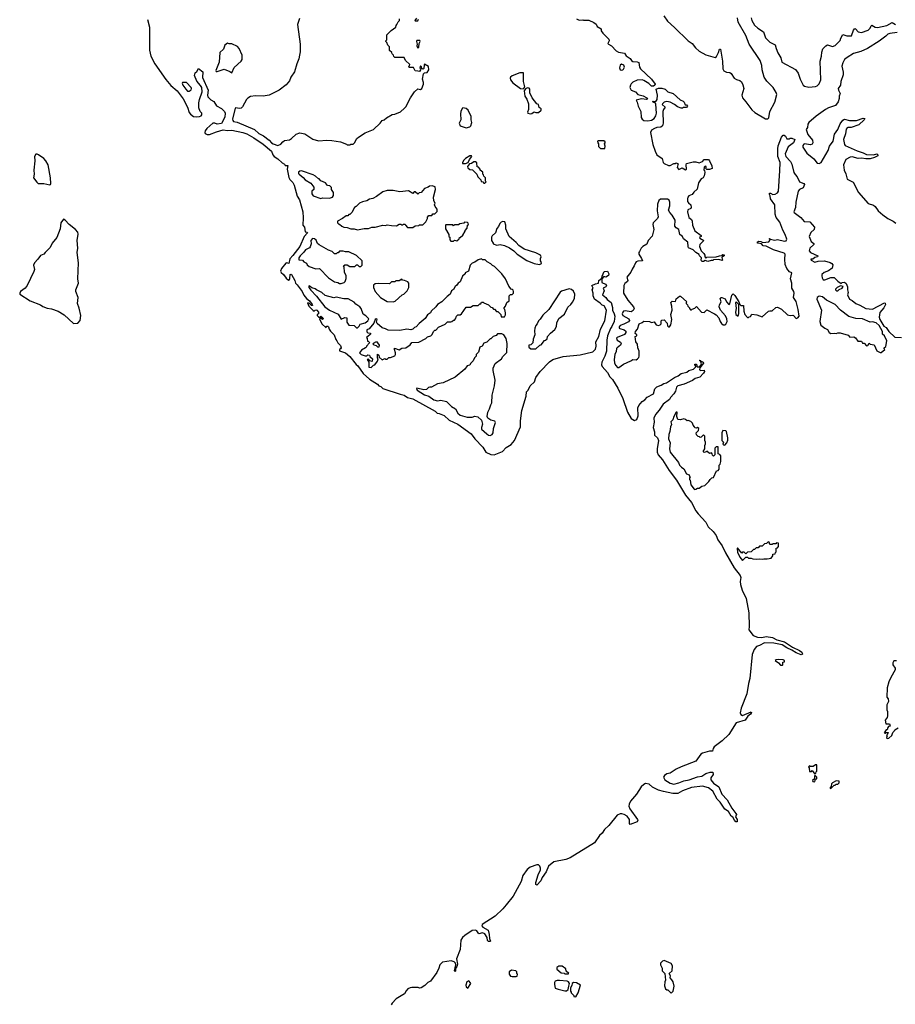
# Model space of a CAD drawing. Extents: x 2528690 to 2677062, y 911844 to 1023253.
# Tile 64 of 145: x 2563641 to 2573942, y 999762 to 1011343. Entities that reach past the tile are written whole.
import ezdxf

# ---------------------------------------------------------------- set-up
doc = ezdxf.new("R2010")
doc.units = 0

msp = doc.modelspace()

# ---------------------------------------------------------------- linework, layer by layer
at = {"layer": '0CON10XD'}
for points in [[(2565144, 1011345), (2565168, 1011255), (2565170, 1010985), (2565183, 1010915), (2565232, 1010825), (2565360, 1010640), (2565418, 1010568), (2565493, 1010505), (2565565, 1010414), (2565616, 1010315), (2565633, 1010253), (2565651, 1010231), (2565685, 1010205), (2565725, 1010200), (2565755, 1010203), (2565776, 1010214), (2565783, 1010225), (2565782, 1010245), (2565765, 1010264), (2565749, 1010305), (2565748, 1010365), (2565755, 1010405), (2565787, 1010493), (2565782, 1010545), (2565770, 1010570), (2565725, 1010622), (2565699, 1010685), (2565705, 1010718), (2565725, 1010732), (2565745, 1010768), (2565795, 1010730), (2565793, 1010665), (2565858, 1010515), (2565850, 1010455), (2565856, 1010436), (2565891, 1010401), (2565925, 1010381), (2565955, 1010330), (2566015, 1010299), (2566050, 1010265), (2566059, 1010245), (2566054, 1010195), (2566015, 1010122), (2565965, 1010113), (2565935, 1010126), (2565915, 1010127), (2565844, 1010065), (2565824, 1010035), (2565818, 1010015), (2565822, 1010005), (2565845, 1009992), (2565875, 1009994), (2565955, 1010025), (2566035, 1010046), (2566085, 1010038), (2566135, 1010042), (2566265, 1010017), (2566315, 1010000), (2566394, 1009955), (2566505, 1009878), (2566602, 1009795), (2566618, 1009755), (2566635, 1009734), (2566678, 1009705), (2566729, 1009659), (2566758, 1009645), (2566765, 1009630), (2566795, 1009630), (2566786, 1009585), (2566809, 1009489), (2566820, 1009465), (2566855, 1009427), (2566872, 1009395), (2566906, 1009266), (2566932, 1009225), (2566972, 1009085), (2566978, 1009012), (2566973, 1008925), (2566991, 1008901), (2566999, 1008849), (2567025, 1008843), (2567029, 1008835), (2566988, 1008792), (2566936, 1008675), (2566855, 1008568), (2566819, 1008531), (2566806, 1008475), (2566785, 1008484), (2566771, 1008479), (2566720, 1008415), (2566711, 1008385), (2566718, 1008368), (2566744, 1008345), (2566775, 1008303), (2566805, 1008280), (2566815, 1008287), (2566820, 1008300), (2566823, 1008345), (2566835, 1008349), (2566839, 1008345), (2566877, 1008277), (2566884, 1008244), (2566905, 1008225), (2566963, 1008145), (2566983, 1008103), (2567015, 1008065), (2567052, 1008035), (2567083, 1007995), (2567087, 1007983), (2567075, 1007983), (2567045, 1008010), (2567028, 1008012), (2567044, 1007975), (2567095, 1007921), (2567105, 1007916), (2567118, 1007925), (2567125, 1007931), (2567135, 1007927), (2567156, 1007905), (2567157, 1007883), (2567142, 1007875), (2567140, 1007865), (2567155, 1007849), (2567168, 1007842), (2567185, 1007855), (2567208, 1007835), (2567212, 1007825), (2567205, 1007817), (2567175, 1007838), (2567169, 1007825), (2567196, 1007765), (2567245, 1007720), (2567252, 1007738), (2567265, 1007739), (2567275, 1007732), (2567282, 1007705), (2567299, 1007679), (2567340, 1007635), (2567360, 1007580), (2567373, 1007565), (2567382, 1007542), (2567415, 1007512), (2567422, 1007485), (2567415, 1007471), (2567403, 1007465), (2567405, 1007450), (2567475, 1007424), (2567525, 1007381), (2567599, 1007289), (2567621, 1007271), (2567682, 1007182), (2567755, 1007115), (2567850, 1007055), (2567866, 1007036), (2567890, 1007030), (2567915, 1007007), (2568119, 1006939), (2568165, 1006925), (2568205, 1006901), (2568265, 1006882), (2568528, 1006738), (2568554, 1006714), (2568575, 1006712), (2568635, 1006688), (2568695, 1006632), (2568796, 1006586), (2568953, 1006473), (2568995, 1006413), (2569088, 1006315), (2569127, 1006257), (2569185, 1006227), (2569225, 1006225), (2569320, 1006265), (2569365, 1006313), (2569425, 1006345), (2569461, 1006395), (2569531, 1006555), (2569531, 1006625), (2569547, 1006745), (2569599, 1006915), (2569604, 1006965), (2569624, 1006986), (2569647, 1007035), (2569699, 1007085), (2569714, 1007135), (2569765, 1007205), (2569875, 1007318), (2569914, 1007345), (2570035, 1007380), (2570235, 1007403), (2570385, 1007438), (2570414, 1007466), (2570422, 1007502), (2570419, 1007555), (2570454, 1007615), (2570475, 1007705), (2570527, 1007803), (2570546, 1007925), (2570519, 1007979), (2570495, 1007987), (2570470, 1008010), (2570405, 1008055), (2570386, 1008095), (2570389, 1008125), (2570377, 1008165), (2570389, 1008185), (2570372, 1008215), (2570415, 1008238), (2570450, 1008245), (2570453, 1008275), (2570488, 1008302), (2570492, 1008325), (2570517, 1008383), (2570556, 1008386), (2570574, 1008355), (2570568, 1008335), (2570535, 1008313), (2570515, 1008322), (2570490, 1008295), (2570491, 1008251), (2570534, 1008234), (2570543, 1008215), (2570538, 1008202), (2570507, 1008185), (2570516, 1008155), (2570497, 1008105), (2570535, 1008076), (2570551, 1008051), (2570598, 1008015), (2570614, 1007956)], [(2566933, 1011357), (2566910, 1011285), (2566942, 1011055), (2566940, 1010965), (2566932, 1010925), (2566926, 1010884), (2566902, 1010825), (2566875, 1010730), (2566832, 1010668), (2566817, 1010625), (2566775, 1010578), (2566695, 1010513), (2566576, 1010454), (2566505, 1010442), (2566417, 1010447), (2566355, 1010438), (2566325, 1010422), (2566308, 1010405), (2566263, 1010317), (2566246, 1010304), (2566223, 1010297), (2566185, 1010306), (2566178, 1010302), (2566144, 1010175), (2566147, 1010157), (2566155, 1010145), (2566199, 1010139), (2566403, 1010053), (2566456, 1010005), (2566509, 1009979), (2566577, 1009927), (2566605, 1009894), (2566625, 1009882), (2566680, 1009865), (2566715, 1009880), (2566738, 1009905)], [(2566738, 1009905), (2566758, 1009922), (2566815, 1009932), (2566840, 1009945), (2566895, 1009998), (2566935, 1010012), (2566995, 1010000), (2567089, 1009939), (2567155, 1009919), (2567255, 1009926), (2567315, 1009923), (2567415, 1009908), (2567485, 1009880), (2567495, 1009870), (2567525, 1009870), (2567538, 1009878), (2567565, 1009880), (2567580, 1009895), (2567608, 1009945), (2567627, 1009963), (2567705, 1010012), (2567805, 1010052), (2567883, 1010127), (2567905, 1010158), (2567930, 1010165), (2567955, 1010188), (2568025, 1010228), (2568055, 1010232), (2568121, 1010259), (2568169, 1010301), (2568185, 1010320), (2568238, 1010425), (2568287, 1010493), (2568325, 1010530), (2568355, 1010522), (2568372, 1010535), (2568392, 1010585), (2568392, 1010605), (2568380, 1010645), (2568393, 1010707), (2568403, 1010717), (2568436, 1010724), (2568456, 1010755), (2568451, 1010791), (2568405, 1010820), (2568398, 1010812), (2568395, 1010770), (2568387, 1010763), (2568380, 1010765), (2568372, 1010772), (2568368, 1010788), (2568355, 1010800), (2568350, 1010775), (2568360, 1010765), (2568357, 1010753), (2568345, 1010732), (2568327, 1010737), (2568295, 1010740), (2568275, 1010780), (2568222, 1010782), (2568220, 1010795), (2568228, 1010802), (2568230, 1010815), (2568180, 1010865), (2568165, 1010900), (2568055, 1010900), (2568042, 1010912), (2568040, 1010925), (2568022, 1010942), (2568018, 1010958), (2567992, 1010982), (2567990, 1011025), (2567972, 1011042), (2567960, 1011075), (2567950, 1011085), (2567950, 1011095), (2567960, 1011105), (2567960, 1011165), (2568010, 1011215), (2568068, 1011255), (2568070, 1011275), (2568080, 1011285), (2568092, 1011318), (2568108, 1011332), (2568110, 1011355)], [(2568308, 1011362), (2568290, 1011335), (2568295, 1011330), (2568325, 1011330), (2568332, 1011348)], [(2570190, 1011355), (2570225, 1011338), (2570265, 1011342), (2570275, 1011338), (2570335, 1011337), (2570395, 1011312), (2570425, 1011292), (2570435, 1011262), (2570480, 1011235), (2570483, 1011213), (2570502, 1011185), (2570574, 1011114), (2570577, 1011095), (2570562, 1011065), (2570568, 1011055), (2570602, 1011035), (2570658, 1010978), (2570685, 1010960), (2570755, 1010950), (2570777, 1010917), (2570825, 1010888), (2570838, 1010865), (2570855, 1010850), (2570906, 1010846), (2570925, 1010838), (2570932, 1010785), (2570944, 1010764), (2571075, 1010642), (2571118, 1010585), (2571115, 1010572), (2571097, 1010563), (2571075, 1010562), (2571043, 1010593), (2570985, 1010627), (2570964, 1010634), (2570905, 1010633), (2570855, 1010608), (2570835, 1010588), (2570828, 1010572), (2570821, 1010545), (2570835, 1010514), (2570885, 1010493), (2570915, 1010465), (2570975, 1010448), (2571020, 1010425), (2571026, 1010415), (2571023, 1010407), (2571014, 1010406), (2570955, 1010413), (2570893, 1010397), (2570907, 1010375), (2570919, 1010325), (2570947, 1010265), (2570954, 1010194), (2570964, 1010174), (2570985, 1010159), (2571032, 1010152), (2571075, 1010162), (2571105, 1010181), (2571125, 1010211), (2571131, 1010245), (2571125, 1010350), (2571123, 1010363), (2571092, 1010375), (2571090, 1010385), (2571125, 1010380), (2571139, 1010405), (2571146, 1010455), (2571130, 1010525), (2571155, 1010538), (2571194, 1010536), (2571235, 1010526), (2571265, 1010496), (2571328, 1010475), (2571412, 1010402), (2571446, 1010386), (2571458, 1010375), (2571472, 1010342), (2571485, 1010340), (2571498, 1010325), (2571485, 1010310), (2571445, 1010310), (2571437, 1010303), (2571425, 1010303), (2571379, 1010319), (2571346, 1010346), (2571295, 1010372), (2571255, 1010380), (2571225, 1010374), (2571202, 1010355), (2571200, 1010345), (2571233, 1010315), (2571214, 1010287), (2571208, 1010265), (2571211, 1010125), (2571204, 1010096), (2571185, 1010079), (2571135, 1010077), (2571109, 1010065), (2571075, 1010042), (2571061, 1010015), (2571089, 1009875), (2571117, 1009795), (2571138, 1009755), (2571201, 1009711), (2571213, 1009665), (2571225, 1009650), (2571275, 1009628), (2571295, 1009628), (2571335, 1009650), (2571355, 1009650), (2571365, 1009658), (2571388, 1009648), (2571382, 1009638), (2571378, 1009605), (2571395, 1009580), (2571435, 1009602), (2571475, 1009578), (2571487, 1009585), (2571480, 1009635), (2571485, 1009650), (2571565, 1009670), (2571595, 1009670), (2571635, 1009660), (2571674, 1009676), (2571695, 1009700), (2571745, 1009700), (2571757, 1009685), (2571782, 1009625), (2571788, 1009592), (2571755, 1009580), (2571725, 1009580), (2571710, 1009595), (2571717, 1009603), (2571718, 1009618), (2571705, 1009620), (2571695, 1009610), (2571690, 1009575), (2571698, 1009568), (2571702, 1009545), (2571692, 1009505), (2571680, 1009485), (2571657, 1009473), (2571627, 1009425), (2571611, 1009349), (2571572, 1009315), (2571553, 1009287), (2571515, 1009272), (2571502, 1009255), (2571497, 1009235), (2571499, 1009205), (2571508, 1009188), (2571537, 1009165), (2571540, 1009135), (2571536, 1009124), (2571500, 1009105), (2571498, 1009085), (2571514, 1009015), (2571543, 1008993), (2571552, 1008975), (2571558, 1008925), (2571585, 1008860), (2571660, 1008805), (2571660, 1008795), (2571640, 1008785), (2571642, 1008772), (2571690, 1008745), (2571642, 1008698), (2571640, 1008675), (2571658, 1008625), (2571690, 1008595), (2571700, 1008575), (2571702, 1008552), (2571715, 1008540), (2571725, 1008550), (2571835, 1008552), (2571873, 1008567), (2571905, 1008570), (2571915, 1008580), (2571928, 1008578), (2571930, 1008565), (2571910, 1008555), (2571900, 1008545), (2571910, 1008515), (2571905, 1008510), (2571865, 1008522), (2571805, 1008518), (2571795, 1008510), (2571775, 1008512), (2571735, 1008500), (2571705, 1008510), (2571685, 1008500), (2571665, 1008500), (2571658, 1008515), (2571662, 1008542), (2571640, 1008565), (2571635, 1008580), (2571595, 1008603), (2571565, 1008638), (2571511, 1008661), (2571504, 1008674), (2571500, 1008725), (2571452, 1008765), (2571440, 1008795), (2571407, 1008817), (2571396, 1008875), (2571364, 1008894), (2571347, 1008915), (2571353, 1008985), (2571318, 1009045), (2571288, 1009075), (2571273, 1009103), (2571288, 1009152), (2571290, 1009195), (2571281, 1009221), (2571264, 1009234), (2571179, 1009231), (2571160, 1009215), (2571143, 1009173), (2571140, 1009095), (2571153, 1009025), (2571144, 1009006), (2571094, 1008955), (2571090, 1008935), (2571101, 1008875), (2571083, 1008797), (2571035, 1008746), (2571019, 1008701), (2570974, 1008676), (2570954, 1008655), (2570934, 1008617)], [(2571219, 1011389), (2571262, 1011325), (2571345, 1011252), (2571505, 1011095), (2571551, 1011065), (2571591, 1011011), (2571635, 1010972), (2571715, 1010931), (2571825, 1010899), (2571840, 1010909), (2571864, 1010956), (2571875, 1010998), (2571885, 1010996), (2571909, 1010855), (2571914, 1010765), (2571925, 1010740), (2571955, 1010726), (2571995, 1010721), (2572012, 1010712), (2572047, 1010657), (2572075, 1010640), (2572115, 1010628), (2572131, 1010611), (2572149, 1010579), (2572162, 1010535), (2572136, 1010455), (2572143, 1010425), (2572185, 1010379), (2572254, 1010284), (2572290, 1010250), (2572415, 1010179), (2572442, 1010178), (2572455, 1010188), (2572468, 1010265), (2572526, 1010375), (2572547, 1010465), (2572542, 1010485), (2572506, 1010546), (2572432, 1010622), (2572398, 1010668), (2572376, 1010755), (2572374, 1010805), (2572352, 1010862), (2572222, 1011055), (2572182, 1011158), (2572095, 1011316), (2572086, 1011365)], [(2572246, 1011366), (2572254, 1011335), (2572285, 1011279), (2572325, 1011242), (2572390, 1011200), (2572415, 1011129), (2572465, 1011079), (2572529, 1011049), (2572539, 1011005), (2572559, 1010955), (2572594, 1010895), (2572606, 1010845), (2572768, 1010758), (2572801, 1010715), (2572824, 1010645), (2572860, 1010575), (2572875, 1010563), (2572925, 1010551), (2573005, 1010558), (2573025, 1010565), (2573045, 1010587), (2573065, 1010635), (2573060, 1010855), (2573074, 1010915), (2573077, 1010963), (2573091, 1010999), (2573124, 1011036), (2573145, 1011049), (2573205, 1011028), (2573235, 1011038), (2573295, 1011100), (2573303, 1011127), (2573325, 1011170), (2573374, 1011154), (2573427, 1011155), (2573450, 1011220), (2573465, 1011239), (2573475, 1011237), (2573505, 1011199), (2573545, 1011191), (2573625, 1011219), (2573647, 1011243), (2573657, 1011273), (2573665, 1011279), (2573705, 1011255), (2573732, 1011252), (2573844, 1011276), (2573905, 1011312), (2573945, 1011287)], [(2568325, 1011010), (2568335, 1011020), (2568342, 1011065), (2568352, 1011085), (2568347, 1011097), (2568315, 1011100), (2568311, 1011085), (2568318, 1011055), (2568312, 1011035), (2568325, 1011010)], [(2573965, 1011193), (2573878, 1011182), (2573855, 1011173), (2573829, 1011151), (2573751, 1011089), (2573615, 1011006), (2573535, 1010970), (2573450, 1010945), (2573375, 1010900), (2573346, 1010875), (2573324, 1010835), (2573315, 1010795), (2573329, 1010725), (2573328, 1010695), (2573302, 1010615), (2573297, 1010575), (2573272, 1010535), (2573274, 1010515), (2573292, 1010475), (2573281, 1010445), (2573282, 1010415), (2573271, 1010379), (2573239, 1010335), (2573155, 1010307), (2573122, 1010288), (2573012, 1010208), (2572925, 1010135), (2572914, 1010115), (2572908, 1010075), (2572895, 1010050), (2572915, 1009994), (2572969, 1009925), (2572974, 1009895), (2572965, 1009880), (2572945, 1009871), (2572876, 1009884), (2572865, 1009881), (2572853, 1009865), (2572853, 1009845), (2572903, 1009773), (2572984, 1009705), (2573025, 1009656), (2573045, 1009650), (2573071, 1009665), (2573154, 1009805), (2573170, 1009855), (2573212, 1009915), (2573228, 1009995), (2573267, 1010053), (2573292, 1010118), (2573325, 1010161), (2573345, 1010172), (2573405, 1010156), (2573485, 1010159), (2573565, 1010186), (2573583, 1010183), (2573576, 1010165), (2573515, 1010107), (2573425, 1010074), (2573385, 1010076), (2573375, 1010071), (2573366, 1010055), (2573358, 1010002), (2573333, 1009935), (2573344, 1009875), (2573352, 1009865), (2573495, 1009799), (2573565, 1009778), (2573605, 1009756), (2573685, 1009753), (2573725, 1009766), (2573738, 1009755), (2573735, 1009743), (2573699, 1009721), (2573645, 1009707), (2573595, 1009705), (2573545, 1009714), (2573505, 1009709), (2573435, 1009729), (2573412, 1009728), (2573361, 1009699), (2573334, 1009635), (2573342, 1009575), (2573362, 1009532), (2573375, 1009468), (2573445, 1009431), (2573511, 1009311), (2573625, 1009182), (2573685, 1009160), (2573706, 1009146), (2573740, 1009095), (2573795, 1009047), (2573856, 1009006), (2573918, 1008975), (2573948, 1008948)], [(2566135, 1010718), (2566165, 1010782), (2566248, 1010855), (2566258, 1010875), (2566258, 1010925), (2566224, 1011004), (2566205, 1011028), (2566135, 1011058), (2566105, 1011058), (2566085, 1011068), (2566056, 1011045), (2566038, 1010995), (2565995, 1010958), (2565989, 1010845), (2565950, 1010745), (2565954, 1010734), (2565965, 1010733), (2566045, 1010762), (2566114, 1010734), (2566135, 1010718)], [(2570725, 1010748), (2570735, 1010752), (2570745, 1010760), (2570757, 1010785), (2570748, 1010808), (2570721, 1010819), (2570705, 1010810), (2570697, 1010777), (2570705, 1010752), (2570725, 1010748)], [(2569565, 1010530), (2569578, 1010542), (2569582, 1010555), (2569568, 1010615), (2569568, 1010718), (2569525, 1010718), (2569435, 1010683), (2569414, 1010666), (2569410, 1010655), (2569417, 1010635), (2569442, 1010602), (2569534, 1010534), (2569565, 1010530)], [(2565635, 1010501), (2565660, 1010520), (2565662, 1010535), (2565657, 1010545), (2565605, 1010606), (2565557, 1010603), (2565553, 1010595), (2565560, 1010575), (2565596, 1010525), (2565615, 1010504), (2565635, 1010501)], [(2569645, 1010237), (2569665, 1010240), (2569695, 1010260), (2569715, 1010252), (2569745, 1010253), (2569775, 1010280), (2569777, 1010295), (2569752, 1010312), (2569746, 1010346), (2569724, 1010354), (2569670, 1010425), (2569643, 1010483), (2569642, 1010525), (2569635, 1010537), (2569615, 1010542), (2569590, 1010530), (2569578, 1010505), (2569582, 1010445), (2569607, 1010407), (2569627, 1010355), (2569628, 1010285), (2569614, 1010254), (2569620, 1010245), (2569645, 1010237)], [(2568895, 1010072), (2568937, 1010083), (2568947, 1010093), (2568960, 1010135), (2568952, 1010165), (2568953, 1010205), (2568919, 1010279), (2568895, 1010298), (2568855, 1010308), (2568845, 1010300), (2568832, 1010265), (2568828, 1010235), (2568830, 1010165), (2568813, 1010125), (2568825, 1010093), (2568895, 1010072)], [(2570934, 1008617), (2570924, 1008605), (2570924, 1008585), (2570958, 1008535), (2570967, 1008505), (2570915, 1008502), (2570895, 1008495), (2570885, 1008485), (2570872, 1008448), (2570845, 1008408), (2570831, 1008375), (2570784, 1008315), (2570796, 1008275), (2570792, 1008265), (2570760, 1008240), (2570748, 1008215), (2570746, 1008125), (2570794, 1008045), (2570861, 1007965), (2570870, 1007945), (2570859, 1007921), (2570835, 1007906), (2570765, 1007918), (2570746, 1007914), (2570735, 1007903), (2570730, 1007885), (2570736, 1007865), (2570806, 1007826), (2570817, 1007805), (2570802, 1007788), (2570750, 1007760), (2570706, 1007745), (2570695, 1007730), (2570694, 1007715), (2570700, 1007710), (2570754, 1007694), (2570771, 1007681), (2570773, 1007665), (2570758, 1007642), (2570669, 1007605), (2570663, 1007597), (2570670, 1007575), (2570710, 1007550), (2570716, 1007535), (2570710, 1007515), (2570672, 1007485), (2570663, 1007475), (2570658, 1007442), (2570641, 1007405), (2570635, 1007345), (2570640, 1007305), (2570655, 1007274), (2570675, 1007252), (2570688, 1007252), (2570745, 1007292), (2570831, 1007329), (2570855, 1007348), (2570895, 1007343), (2570910, 1007355), (2570925, 1007370), (2570930, 1007385), (2570930, 1007445), (2570912, 1007485), (2570908, 1007525), (2570888, 1007555), (2570880, 1007615), (2570900, 1007625), (2570900, 1007635), (2570883, 1007653), (2570884, 1007676), (2570910, 1007705), (2570930, 1007765), (2570965, 1007780), (2570985, 1007798), (2571052, 1007792), (2571075, 1007780), (2571105, 1007790), (2571128, 1007755), (2571155, 1007747), (2571175, 1007753), (2571188, 1007765), (2571188, 1007802), (2571195, 1007810), (2571225, 1007812), (2571258, 1007775), (2571262, 1007742), (2571275, 1007730), (2571285, 1007730), (2571300, 1007755), (2571312, 1007815), (2571303, 1007875), (2571318, 1007925), (2571312, 1007975), (2571300, 1008015), (2571318, 1008032), (2571355, 1008030), (2571365, 1008060), (2571405, 1008090), (2571415, 1008090), (2571490, 1008025), (2571480, 1008015), (2571480, 1008005), (2571498, 1007988), (2571500, 1007975), (2571520, 1007955), (2571520, 1007945), (2571532, 1007932), (2571545, 1007930), (2571552, 1007938), (2571585, 1007950), (2571605, 1007970), (2571663, 1007903), (2571695, 1007900), (2571725, 1007930), (2571815, 1007882), (2571835, 1007872), (2571865, 1007837), (2571882, 1007792), (2571899, 1007769), (2571916, 1007756), (2571935, 1007756), (2571947, 1007763), (2571963, 1007795), (2571961, 1007825), (2571945, 1007859), (2571886, 1007926), (2571870, 1007965), (2571875, 1007990), (2571892, 1008025), (2571880, 1008065), (2571893, 1008077), (2571903, 1008077), (2571941, 1008061), (2571958, 1008025), (2571985, 1007992), (2571995, 1008000), (2572018, 1008102), (2572035, 1008117), (2572055, 1008100), (2572103, 1008025), (2572112, 1007992), (2572125, 1007983), (2572155, 1007980), (2572160, 1007915), (2572174, 1007875), (2572205, 1007842), (2572215, 1007840), (2572225, 1007850), (2572238, 1007852), (2572255, 1007880), (2572315, 1007872), (2572375, 1007848), (2572450, 1007915), (2572465, 1007920), (2572495, 1007918), (2572535, 1007958), (2572555, 1007960), (2572605, 1007938), (2572675, 1007872), (2572705, 1007863), (2572735, 1007868), (2572745, 1007862), (2572775, 1007828), (2572796, 1007835), (2572810, 1007855), (2572798, 1007935), (2572775, 1008030), (2572746, 1008076), (2572752, 1008125), (2572749, 1008145), (2572726, 1008185), (2572726, 1008245), (2572709, 1008295), (2572724, 1008364), (2572699, 1008379), (2572667, 1008415), (2572646, 1008465), (2572642, 1008528), (2572648, 1008585), (2572635, 1008596), (2572508, 1008638), (2572425, 1008678), (2572388, 1008685), (2572367, 1008707), (2572324, 1008714), (2572317, 1008725), (2572335, 1008738), (2572360, 1008735), (2572385, 1008722), (2572455, 1008730), (2572468, 1008748), (2572470, 1008760), (2572460, 1008765), (2572465, 1008770), (2572470, 1008760), (2572525, 1008750), (2572555, 1008757), (2572639, 1008739), (2572657, 1008743), (2572665, 1008760), (2572645, 1008818), (2572618, 1008868), (2572585, 1008960), (2572555, 1008997), (2572541, 1009015), (2572528, 1009055), (2572525, 1009165), (2572476, 1009235), (2572470, 1009270), (2572459, 1009295), (2572465, 1009304), (2572475, 1009304), (2572500, 1009289), (2572529, 1009291), (2572555, 1009306), (2572568, 1009325), (2572585, 1009565), (2572586, 1009665), (2572562, 1009735), (2572561, 1009825), (2572565, 1009859), (2572605, 1009962), (2572625, 1009986), (2572635, 1009987), (2572652, 1009972), (2572665, 1009940), (2572695, 1009940), (2572705, 1009950), (2572725, 1009950), (2572760, 1009935), (2572745, 1009894), (2572682, 1009848), (2572646, 1009765), (2572656, 1009736), (2572708, 1009675), (2572725, 1009644), (2572747, 1009547), (2572765, 1009521), (2572786, 1009496), (2572816, 1009436), (2572867, 1009415), (2572876, 1009405), (2572858, 1009365), (2572816, 1009345), (2572801, 1009325), (2572774, 1009195), (2572768, 1009135), (2572748, 1009085), (2572751, 1009075), (2572829, 1009015), (2572870, 1008970), (2572936, 1008966), (2572992, 1008902), (2572988, 1008875), (2572950, 1008840), (2572930, 1008795), (2572951, 1008735), (2572982, 1008712), (2572985, 1008700), (2572936, 1008655), (2572928, 1008625), (2572945, 1008604), (2573030, 1008565), (2573026, 1008554), (2572994, 1008546), (2572972, 1008528), (2572950, 1008525), (2572952, 1008515), (2572995, 1008491), (2573035, 1008503), (2573108, 1008508), (2573175, 1008486), (2573195, 1008474), (2573208, 1008458), (2573200, 1008420), (2573155, 1008388), (2573105, 1008369), (2573078, 1008345), (2573078, 1008332), (2573082, 1008305), (2573095, 1008282), (2573115, 1008282), (2573185, 1008310), (2573225, 1008310), (2573265, 1008268), (2573305, 1008240), (2573318, 1008252), (2573346, 1008256), (2573365, 1008240), (2573380, 1008200), (2573379, 1008165), (2573387, 1008135), (2573381, 1008105), (2573403, 1008055), (2573435, 1008040), (2573477, 1008005), (2573525, 1007986), (2573595, 1007946), (2573675, 1007938), (2573815, 1008012), (2573825, 1008010), (2573826, 1007995), (2573807, 1007955), (2573762, 1007898), (2573754, 1007845), (2573759, 1007815), (2573807, 1007737), (2573835, 1007722), (2573867, 1007677), (2573935, 1007608), (2574014, 1007606)], [(2570525, 1009830), (2570530, 1009855), (2570522, 1009885), (2570530, 1009895), (2570528, 1009908), (2570515, 1009920), (2570445, 1009920), (2570440, 1009915), (2570443, 1009893), (2570450, 1009885), (2570452, 1009852), (2570475, 1009830), (2570525, 1009830)], [(2563995, 1009401), (2564005, 1009405), (2564007, 1009415), (2564005, 1009485), (2563976, 1009635), (2563949, 1009685), (2563925, 1009709), (2563863, 1009753), (2563845, 1009761), (2563830, 1009760), (2563815, 1009735), (2563818, 1009685), (2563806, 1009575), (2563810, 1009525), (2563802, 1009485), (2563841, 1009431), (2563858, 1009418), (2563927, 1009417), (2563995, 1009401)], [(2568852, 1009652), (2568885, 1009652), (2568918, 1009662), (2568933, 1009697), (2568960, 1009735), (2568955, 1009740), (2568935, 1009740), (2568885, 1009712), (2568865, 1009690), (2568850, 1009665), (2568852, 1009652)], [(2569115, 1009420), (2569128, 1009435), (2569120, 1009445), (2569120, 1009485), (2569102, 1009502), (2569098, 1009518), (2569090, 1009525), (2569088, 1009548), (2569060, 1009575), (2569060, 1009585), (2569038, 1009608), (2569022, 1009612), (2569018, 1009658), (2569005, 1009670), (2568985, 1009670), (2568955, 1009650), (2568932, 1009648), (2568910, 1009615), (2568912, 1009602), (2568935, 1009580), (2568968, 1009578), (2569018, 1009528), (2569030, 1009495), (2569068, 1009458), (2569072, 1009442), (2569088, 1009438), (2569102, 1009422), (2569115, 1009420)], [(2567185, 1009242), (2567205, 1009248), (2567285, 1009243), (2567320, 1009255), (2567332, 1009275), (2567332, 1009312), (2567310, 1009345), (2567308, 1009368), (2567288, 1009388), (2567262, 1009392), (2567240, 1009425), (2567185, 1009448), (2567165, 1009470), (2567155, 1009470), (2567123, 1009503), (2567095, 1009520), (2566955, 1009567), (2566935, 1009562), (2566921, 1009549), (2566920, 1009535), (2566928, 1009525), (2566975, 1009489), (2567000, 1009460), (2567065, 1009422), (2567100, 1009375), (2567100, 1009345), (2567080, 1009325), (2567078, 1009315), (2567078, 1009295), (2567095, 1009270), (2567185, 1009242)], [(2567615, 1008872), (2567695, 1008888), (2567745, 1008888), (2567785, 1008902), (2567825, 1008902), (2567915, 1008928), (2567945, 1008922), (2567965, 1008932), (2568015, 1008922), (2568075, 1008920), (2568105, 1008940), (2568125, 1008940), (2568135, 1008930), (2568145, 1008930), (2568155, 1008940), (2568175, 1008940), (2568180, 1008925), (2568205, 1008900), (2568265, 1008900), (2568295, 1008918), (2568335, 1008922), (2568345, 1008930), (2568385, 1008930), (2568420, 1008965), (2568437, 1009003), (2568438, 1009022), (2568455, 1009040), (2568488, 1009042), (2568502, 1009058), (2568525, 1009060), (2568552, 1009088), (2568552, 1009115), (2568530, 1009145), (2568523, 1009165), (2568528, 1009185), (2568513, 1009213), (2568508, 1009255), (2568532, 1009345), (2568528, 1009378), (2568495, 1009388), (2568463, 1009387), (2568445, 1009372), (2568402, 1009358), (2568365, 1009310), (2568342, 1009308), (2568325, 1009290), (2568295, 1009320), (2568282, 1009318), (2568265, 1009300), (2568215, 1009330), (2568115, 1009318), (2568035, 1009333), (2567965, 1009333), (2567912, 1009318), (2567840, 1009265), (2567795, 1009242), (2567758, 1009232), (2567725, 1009212), (2567675, 1009202), (2567640, 1009185), (2567600, 1009145), (2567580, 1009135), (2567550, 1009075), (2567525, 1009050), (2567515, 1009050), (2567502, 1009038), (2567483, 1009037), (2567437, 1009003), (2567380, 1008975), (2567380, 1008955), (2567395, 1008940), (2567405, 1008940), (2567430, 1008915), (2567455, 1008902), (2567495, 1008898), (2567535, 1008882), (2567575, 1008882), (2567615, 1008872)], [(2564275, 1007768), (2564325, 1007772), (2564353, 1007805), (2564360, 1007865), (2564341, 1007951), (2564321, 1008005), (2564331, 1008075), (2564303, 1008145), (2564303, 1008165), (2564334, 1008245), (2564326, 1008295), (2564334, 1008485), (2564318, 1008605), (2564324, 1008655), (2564317, 1008745), (2564328, 1008822), (2564324, 1008845), (2564298, 1008875), (2564225, 1008935), (2564176, 1008986), (2564155, 1008998), (2564126, 1008955), (2564118, 1008885), (2564077, 1008783), (2564024, 1008716), (2564001, 1008665), (2563939, 1008605), (2563925, 1008585), (2563885, 1008569), (2563854, 1008526), (2563814, 1008485), (2563805, 1008455), (2563814, 1008406), (2563809, 1008381), (2563729, 1008215), (2563704, 1008185), (2563651, 1008145), (2563641, 1008125), (2563644, 1008115), (2563765, 1008036), (2563885, 1007988), (2563915, 1007968), (2563965, 1007951), (2564015, 1007944), (2564095, 1007914), (2564165, 1007872), (2564275, 1007768)], [(2568745, 1008740), (2568755, 1008750), (2568785, 1008742), (2568810, 1008765), (2568815, 1008780), (2568825, 1008780), (2568855, 1008810), (2568880, 1008855), (2568880, 1008865), (2568907, 1008893), (2568910, 1008925), (2568920, 1008935), (2568918, 1008948), (2568908, 1008958), (2568875, 1008960), (2568865, 1008950), (2568818, 1008942), (2568805, 1008930), (2568755, 1008930), (2568745, 1008920), (2568735, 1008930), (2568655, 1008930), (2568650, 1008925), (2568650, 1008885), (2568690, 1008815), (2568690, 1008795), (2568700, 1008785), (2568702, 1008752), (2568715, 1008740), (2568745, 1008740)], [(2569755, 1008462), (2569780, 1008475), (2569777, 1008497), (2569770, 1008505), (2569770, 1008535), (2569778, 1008555), (2569770, 1008575), (2569715, 1008602), (2569575, 1008643), (2569515, 1008688), (2569483, 1008723), (2569400, 1008795), (2569360, 1008885), (2569360, 1008925), (2569350, 1008965), (2569325, 1008970), (2569305, 1008960), (2569290, 1008945), (2569275, 1008910), (2569253, 1008887), (2569238, 1008835), (2569198, 1008802), (2569192, 1008785), (2569192, 1008745), (2569210, 1008715), (2569210, 1008705), (2569255, 1008690), (2569295, 1008698), (2569345, 1008688), (2569405, 1008658), (2569453, 1008623), (2569494, 1008584), (2569609, 1008509), (2569694, 1008474), (2569755, 1008462)], [(2567425, 1008242), (2567458, 1008252), (2567470, 1008265), (2567482, 1008298), (2567482, 1008332), (2567463, 1008373), (2567460, 1008435), (2567452, 1008448), (2567465, 1008460), (2567495, 1008460), (2567525, 1008440), (2567585, 1008440), (2567605, 1008460), (2567615, 1008460), (2567635, 1008440), (2567655, 1008440), (2567670, 1008455), (2567670, 1008505), (2567605, 1008570), (2567515, 1008613), (2567475, 1008612), (2567445, 1008622), (2567405, 1008620), (2567388, 1008602), (2567375, 1008600), (2567365, 1008590), (2567345, 1008590), (2567317, 1008617), (2567275, 1008633), (2567164, 1008694), (2567145, 1008710), (2567130, 1008750), (2567109, 1008765), (2567085, 1008771), (2567065, 1008745), (2567071, 1008705), (2567060, 1008670), (2567051, 1008659), (2567005, 1008638), (2566983, 1008607), (2566939, 1008565), (2566925, 1008542), (2566925, 1008520), (2566970, 1008515), (2566984, 1008494), (2567015, 1008480), (2567025, 1008460), (2567045, 1008442), (2567125, 1008412), (2567170, 1008415), (2567275, 1008308), (2567345, 1008260), (2567385, 1008252), (2567405, 1008242), (2567425, 1008242)], [(2567775, 1007252), (2567805, 1007280), (2567818, 1007282), (2567852, 1007328), (2567860, 1007355), (2567850, 1007365), (2567852, 1007408), (2567868, 1007398), (2567872, 1007372), (2567905, 1007342), (2567935, 1007360), (2567945, 1007352), (2567965, 1007352), (2567985, 1007370), (2568005, 1007370), (2568055, 1007390), (2568063, 1007405), (2568063, 1007425), (2568050, 1007465), (2568052, 1007478), (2568105, 1007460), (2568135, 1007480), (2568185, 1007482), (2568235, 1007518), (2568255, 1007548), (2568335, 1007552), (2568420, 1007595), (2568438, 1007612), (2568477, 1007623), (2568495, 1007640), (2568510, 1007675), (2568525, 1007690), (2568535, 1007690), (2568570, 1007725), (2568647, 1007763), (2568675, 1007790), (2568715, 1007790), (2568727, 1007793), (2568745, 1007810), (2568755, 1007810), (2568767, 1007823), (2568780, 1007855), (2568795, 1007870), (2568825, 1007870), (2568838, 1007882), (2568895, 1007960), (2568945, 1007960), (2568975, 1007980), (2569035, 1007980), (2569055, 1008000), (2569065, 1008000), (2569075, 1008020), (2569095, 1008020), (2569102, 1008012), (2569155, 1007990), (2569182, 1007962), (2569198, 1007958), (2569215, 1007940), (2569228, 1007938), (2569252, 1007912), (2569265, 1007910), (2569300, 1007875), (2569305, 1007850), (2569345, 1007850), (2569357, 1007873), (2569358, 1007895), (2569350, 1007935), (2569342, 1007942), (2569340, 1007955), (2569357, 1007973), (2569372, 1008018), (2569400, 1008035), (2569400, 1008095), (2569415, 1008110), (2569435, 1008110), (2569450, 1008125), (2569450, 1008145), (2569445, 1008160), (2569435, 1008170), (2569422, 1008172), (2569395, 1008210), (2569358, 1008295), (2569313, 1008353), (2569229, 1008439), (2569205, 1008452), (2569185, 1008472), (2569140, 1008495), (2569117, 1008517), (2569085, 1008520), (2569075, 1008530), (2569035, 1008520), (2568995, 1008492), (2568965, 1008480), (2568940, 1008455), (2568920, 1008385), (2568880, 1008365), (2568880, 1008355), (2568850, 1008325), (2568825, 1008260), (2568800, 1008245), (2568785, 1008220), (2568764, 1008206), (2568745, 1008170), (2568722, 1008155), (2568706, 1008114), (2568671, 1008089), (2568606, 1008024), (2568555, 1007992), (2568538, 1007965), (2568482, 1007915), (2568473, 1007897), (2568437, 1007873), (2568413, 1007827), (2568341, 1007769), (2568305, 1007730), (2568285, 1007722), (2568265, 1007702), (2568243, 1007697), (2568195, 1007702), (2568115, 1007688), (2567975, 1007692), (2567945, 1007708), (2567905, 1007717), (2567845, 1007769), (2567839, 1007785), (2567846, 1007815), (2567835, 1007823), (2567824, 1007816), (2567808, 1007772), (2567752, 1007708), (2567724, 1007695), (2567725, 1007670), (2567735, 1007660), (2567768, 1007658), (2567770, 1007645), (2567762, 1007638), (2567720, 1007605), (2567730, 1007595), (2567732, 1007562), (2567748, 1007558), (2567758, 1007542), (2567720, 1007505), (2567720, 1007495), (2567710, 1007485), (2567662, 1007455), (2567640, 1007425), (2567658, 1007405), (2567705, 1007390), (2567725, 1007390), (2567735, 1007400), (2567758, 1007398), (2567762, 1007382), (2567790, 1007355), (2567788, 1007322), (2567762, 1007332), (2567745, 1007350), (2567730, 1007345), (2567750, 1007315), (2567750, 1007255), (2567775, 1007252)], [(2567615, 1007720), (2567635, 1007738), (2567648, 1007762), (2567705, 1007776), (2567735, 1007802), (2567748, 1007825), (2567715, 1007860), (2567681, 1007881), (2567657, 1007945), (2567642, 1007965), (2567597, 1007997), (2567575, 1008022), (2567505, 1008058), (2567455, 1008058), (2567365, 1008078), (2567335, 1008072), (2567235, 1008101), (2567195, 1008134), (2567134, 1008164), (2567118, 1008178), (2567078, 1008188), (2567045, 1008212), (2567041, 1008209), (2567042, 1008195), (2567065, 1008161), (2567131, 1008091), (2567231, 1007965), (2567285, 1007926), (2567388, 1007878), (2567425, 1007821), (2567465, 1007842), (2567490, 1007835), (2567489, 1007785), (2567515, 1007750), (2567575, 1007747), (2567605, 1007720), (2567615, 1007720)], [(2568035, 1008023), (2568058, 1008032), (2568142, 1008105), (2568162, 1008115), (2568198, 1008155), (2568218, 1008195), (2568220, 1008245), (2568208, 1008258), (2568167, 1008277), (2568145, 1008280), (2568135, 1008290), (2568105, 1008270), (2568065, 1008270), (2568055, 1008260), (2568015, 1008260), (2567992, 1008238), (2567865, 1008242), (2567823, 1008237), (2567805, 1008220), (2567803, 1008195), (2567823, 1008145), (2567884, 1008074), (2567965, 1008027), (2568035, 1008023)], [(2573265, 1008153), (2573282, 1008168), (2573318, 1008185), (2573330, 1008205), (2573298, 1008212), (2573260, 1008195), (2573240, 1008175), (2573240, 1008165), (2573250, 1008155), (2573265, 1008153)], [(2569655, 1007470), (2569715, 1007472), (2569760, 1007515), (2569775, 1007520), (2569815, 1007570), (2569827, 1007573), (2569845, 1007590), (2569850, 1007615), (2569884, 1007656), (2569935, 1007700), (2569957, 1007733), (2569961, 1007779), (2569985, 1007830), (2570049, 1007881), (2570089, 1007961), (2570125, 1007992), (2570145, 1008020), (2570167, 1008065), (2570172, 1008115), (2570155, 1008152), (2570131, 1008171), (2570105, 1008177), (2570015, 1008150), (2570000, 1008140), (2569868, 1007935), (2569794, 1007866), (2569765, 1007820), (2569745, 1007800), (2569730, 1007765), (2569712, 1007745), (2569702, 1007715), (2569698, 1007685), (2569702, 1007638), (2569682, 1007585), (2569677, 1007543), (2569655, 1007520), (2569630, 1007515), (2569632, 1007492), (2569655, 1007470)], [(2573765, 1007428), (2573775, 1007430), (2573820, 1007465), (2573812, 1007472), (2573810, 1007485), (2573832, 1007498), (2573841, 1007565), (2573814, 1007624), (2573793, 1007645), (2573790, 1007675), (2573752, 1007745), (2573718, 1007778), (2573675, 1007789), (2573645, 1007787), (2573555, 1007824), (2573478, 1007828), (2573394, 1007854), (2573297, 1007927), (2573236, 1007995), (2573133, 1008043), (2573085, 1008083), (2573045, 1008092), (2573024, 1008075), (2573021, 1008055), (2573073, 1007925), (2573054, 1007795), (2573065, 1007750), (2573114, 1007714), (2573145, 1007700), (2573164, 1007664), (2573185, 1007652), (2573225, 1007658), (2573245, 1007652), (2573265, 1007660), (2573295, 1007660), (2573388, 1007632), (2573408, 1007608), (2573453, 1007613), (2573475, 1007602), (2573502, 1007562), (2573545, 1007560), (2573555, 1007540), (2573575, 1007540), (2573605, 1007508), (2573620, 1007510), (2573635, 1007540), (2573648, 1007528), (2573695, 1007518), (2573725, 1007450), (2573765, 1007428)], [(2570614, 1007956), (2570614, 1007925), (2570635, 1007884), (2570642, 1007855), (2570636, 1007795), (2570609, 1007735), (2570591, 1007709), (2570558, 1007625), (2570549, 1007575), (2570543, 1007445), (2570525, 1007385), (2570488, 1007315), (2570487, 1007285), (2570495, 1007265), (2570555, 1007192), (2570582, 1007142), (2570615, 1007111), (2570678, 1007008), (2570735, 1006887), (2570791, 1006725), (2570833, 1006653), (2570875, 1006630), (2570901, 1006639), (2570916, 1006685), (2570914, 1006776), (2570925, 1006805), (2570965, 1006852), (2570997, 1006873), (2571025, 1006905), (2571098, 1006942), (2571115, 1007001), (2571135, 1007023), (2571187, 1007043), (2571220, 1007065), (2571249, 1007071), (2571345, 1007134), (2571387, 1007153), (2571425, 1007182), (2571491, 1007199), (2571515, 1007216), (2571568, 1007232), (2571600, 1007265), (2571583, 1007283), (2571585, 1007290), (2571605, 1007290), (2571612, 1007262), (2571638, 1007262), (2571658, 1007282), (2571662, 1007295), (2571650, 1007330), (2571640, 1007335), (2571645, 1007340), (2571650, 1007330), (2571680, 1007315), (2571687, 1007305), (2571643, 1007247), (2571640, 1007225), (2571655, 1007218), (2571695, 1007220), (2571698, 1007205), (2571686, 1007184), (2571641, 1007139), (2571587, 1007123), (2571555, 1007100), (2571457, 1007055), (2571383, 1007037), (2571369, 1007021), (2571356, 1006975), (2571335, 1006944), (2571299, 1006901), (2571287, 1006875), (2571211, 1006819), (2571165, 1006749), (2571122, 1006698), (2571101, 1006655), (2571105, 1006610), (2571095, 1006545), (2571110, 1006495), (2571110, 1006455), (2571145, 1006425), (2571158, 1006395), (2571140, 1006295), (2571140, 1006255), (2571153, 1006225), (2571205, 1006168), (2571280, 1006040), (2571370, 1005925), (2571475, 1005752), (2571545, 1005665), (2571595, 1005565), (2571625, 1005532), (2571712, 1005432), (2571739, 1005379), (2571798, 1005325), (2571836, 1005275), (2571854, 1005225), (2571906, 1005156), (2571944, 1005074), (2572047, 1004897), (2572118, 1004805), (2572124, 1004784), (2572117, 1004735), (2572121, 1004701), (2572139, 1004635), (2572187, 1004535), (2572220, 1004365), (2572225, 1004205), (2572219, 1004165), (2572270, 1004100), (2572320, 1004080), (2572372, 1004078), (2572425, 1004088), (2572496, 1004076), (2572549, 1004049), (2572637, 1004025), (2572732, 1003962), (2572816, 1003925), (2572844, 1003905), (2572850, 1003880), (2572835, 1003873), (2572775, 1003895), (2572727, 1003927), (2572665, 1003953), (2572611, 1003991), (2572515, 1004011), (2572405, 1004013), (2572345, 1003981), (2572309, 1003971), (2572283, 1003937), (2572260, 1003875), (2572231, 1003595), (2572217, 1003537), (2572196, 1003415), (2572130, 1003245), (2572119, 1003189), (2572125, 1003171), (2572145, 1003160), (2572245, 1003201), (2572251, 1003195), (2572240, 1003175), (2572209, 1003151), (2572175, 1003102), (2572069, 1003071), (2571985, 1002936), (2571905, 1002861), (2571811, 1002789), (2571799, 1002771), (2571791, 1002739), (2571755, 1002739), (2571674, 1002716), (2571656, 1002704), (2571595, 1002623), (2571425, 1002556), (2571365, 1002529), (2571295, 1002482), (2571255, 1002471), (2571226, 1002455), (2571214, 1002435), (2571232, 1002402), (2571292, 1002362), (2571335, 1002352), (2571395, 1002366), (2571455, 1002390), (2571519, 1002401), (2571615, 1002436), (2571665, 1002445), (2571715, 1002475), (2571765, 1002492), (2571795, 1002492), (2571800, 1002465), (2571771, 1002425), (2571772, 1002402), (2571803, 1002363), (2571865, 1002321), (2571902, 1002232), (2571965, 1002168), (2572019, 1002069), (2572068, 1002005), (2572073, 1001995), (2572062, 1001965), (2572080, 1001935), (2572082, 1001908), (2572065, 1001907), (2572049, 1001929), (2572031, 1001961), (2572011, 1001975), (2571980, 1002030), (2571935, 1002056), (2571881, 1002141), (2571845, 1002175), (2571797, 1002267), (2571745, 1002309), (2571675, 1002328), (2571545, 1002310), (2571439, 1002271), (2571385, 1002241), (2571325, 1002240), (2571215, 1002263), (2571158, 1002282), (2571085, 1002316), (2571045, 1002351), (2571003, 1002357), (2570983, 1002347), (2570952, 1002318), (2570897, 1002235), (2570828, 1002152), (2570811, 1002115), (2570808, 1002092), (2570821, 1002061), (2570909, 1001935), (2570914, 1001925), (2570905, 1001909), (2570825, 1001876), (2570817, 1001887), (2570816, 1001936), (2570786, 1001976), (2570754, 1001994), (2570725, 1002001), (2570705, 1002001), (2570672, 1001988), (2570572, 1001865), (2570522, 1001818), (2570495, 1001775), (2570464, 1001746), (2570405, 1001662), (2570118, 1001485), (2570065, 1001465), (2569924, 1001436), (2569862, 1001388), (2569835, 1001318), (2569788, 1001255), (2569773, 1001215), (2569724, 1001164), (2569715, 1001172), (2569714, 1001195), (2569741, 1001285), (2569769, 1001345), (2569770, 1001365), (2569762, 1001385), (2569745, 1001403), (2569725, 1001404), (2569647, 1001373), (2569613, 1001347), (2569562, 1001275), (2569540, 1001205), (2569445, 1001035), (2569365, 1000930), (2569325, 1000883), (2569235, 1000799), (2569081, 1000699), (2569078, 1000685), (2569088, 1000668), (2569154, 1000635), (2569164, 1000584), (2569169, 1000535), (2569179, 1000505), (2569171, 1000499), (2569155, 1000502), (2569145, 1000514), (2569139, 1000549), (2569112, 1000592), (2569085, 1000604), (2569041, 1000591), (2569021, 1000625), (2569005, 1000635), (2568965, 1000631), (2568878, 1000572), (2568852, 1000548), (2568832, 1000515), (2568822, 1000405), (2568779, 1000295), (2568793, 1000233), (2568785, 1000206), (2568768, 1000182), (2568770, 1000150), (2568765, 1000146), (2568755, 1000155), (2568771, 1000225), (2568769, 1000245), (2568753, 1000263), (2568717, 1000273), (2568615, 1000257), (2568583, 1000227), (2568572, 1000185), (2568547, 1000135), (2568474, 1000035), (2568442, 1000018), (2568409, 999981), (2568364, 999955), (2568345, 999951), (2568328, 999958), (2568255, 999961), (2568234, 999956), (2568208, 999942), (2568188, 999922), (2568170, 999885), (2568072, 999828), (2568023, 999777), (2568013, 999755)], [(2572095, 1007860), (2572102, 1007888), (2572102, 1007992), (2572075, 1008022), (2572064, 1008015), (2572071, 1007945), (2572061, 1007905), (2572068, 1007875), (2572085, 1007860), (2572095, 1007860)], [(2569175, 1006451), (2569198, 1006465), (2569213, 1006485), (2569214, 1006536), (2569239, 1006605), (2569231, 1006621), (2569185, 1006633), (2569150, 1006655), (2569142, 1006675), (2569148, 1006725), (2569168, 1006765), (2569182, 1006815), (2569197, 1006835), (2569200, 1006925), (2569227, 1007035), (2569236, 1007105), (2569212, 1007215), (2569212, 1007245), (2569235, 1007300), (2569310, 1007355), (2569325, 1007380), (2569372, 1007428), (2569378, 1007535), (2569363, 1007595), (2569336, 1007636), (2569315, 1007648), (2569263, 1007647), (2569245, 1007630), (2569210, 1007615), (2569185, 1007590), (2569175, 1007590), (2569135, 1007550), (2569101, 1007539), (2569080, 1007505), (2569055, 1007490), (2569037, 1007433), (2569010, 1007405), (2569010, 1007385), (2568990, 1007365), (2568975, 1007330), (2568945, 1007300), (2568935, 1007280), (2568905, 1007270), (2568879, 1007231), (2568763, 1007137), (2568625, 1007072), (2568555, 1007062), (2568485, 1007022), (2568465, 1007022), (2568450, 1007015), (2568427, 1006993), (2568395, 1006990), (2568315, 1007010), (2568310, 1007005), (2568318, 1006985), (2568405, 1006929), (2568456, 1006916), (2568515, 1006873), (2568555, 1006862), (2568597, 1006867), (2568664, 1006853), (2568723, 1006793), (2568767, 1006767), (2568794, 1006715), (2568825, 1006691), (2568905, 1006668), (2568965, 1006669), (2568995, 1006678), (2569031, 1006671), (2569074, 1006634), (2569084, 1006585), (2569074, 1006545), (2569076, 1006525), (2569135, 1006471), (2569158, 1006455), (2569175, 1006451)], [(2567865, 1007490), (2567855, 1007490), (2567838, 1007508), (2567810, 1007515), (2567800, 1007525), (2567802, 1007538), (2567838, 1007558), (2567870, 1007515), (2567865, 1007490)], [(2571585, 1005818), (2571595, 1005822), (2571615, 1005832), (2571635, 1005832), (2571665, 1005858), (2571700, 1005865), (2571749, 1005911), (2571764, 1005936), (2571784, 1005956), (2571805, 1005960), (2571840, 1006035), (2571858, 1006042), (2571870, 1006055), (2571870, 1006105), (2571880, 1006115), (2571890, 1006145), (2571890, 1006215), (2571878, 1006228), (2571860, 1006235), (2571858, 1006318), (2571835, 1006320), (2571820, 1006305), (2571820, 1006225), (2571805, 1006210), (2571792, 1006222), (2571788, 1006238), (2571778, 1006248), (2571755, 1006240), (2571725, 1006270), (2571718, 1006262), (2571692, 1006252), (2571680, 1006265), (2571700, 1006295), (2571700, 1006335), (2571710, 1006355), (2571710, 1006375), (2571700, 1006395), (2571700, 1006445), (2571685, 1006460), (2571658, 1006432), (2571645, 1006430), (2571638, 1006438), (2571622, 1006442), (2571602, 1006462), (2571600, 1006485), (2571628, 1006512), (2571630, 1006535), (2571615, 1006548), (2571605, 1006540), (2571582, 1006542), (2571580, 1006555), (2571563, 1006573), (2571557, 1006597), (2571537, 1006617), (2571505, 1006630), (2571493, 1006623), (2571475, 1006640), (2571455, 1006648), (2571415, 1006638), (2571385, 1006640), (2571373, 1006675), (2571376, 1006725), (2571365, 1006728), (2571336, 1006674), (2571324, 1006635), (2571301, 1006615), (2571310, 1006580), (2571296, 1006554), (2571291, 1006499), (2571279, 1006465), (2571273, 1006415), (2571294, 1006365), (2571287, 1006295), (2571295, 1006258), (2571390, 1006135), (2571405, 1006102), (2571428, 1006078), (2571455, 1006060), (2571485, 1006000), (2571518, 1005988), (2571522, 1005972), (2571530, 1005965), (2571520, 1005955), (2571520, 1005935), (2571528, 1005925), (2571535, 1005872), (2571575, 1005822), (2571585, 1005818)], [(2571935, 1006340), (2571962, 1006368), (2571972, 1006398), (2571972, 1006425), (2571955, 1006500), (2571947, 1006507), (2571915, 1006510), (2571900, 1006485), (2571900, 1006395), (2571920, 1006375), (2571912, 1006352), (2571922, 1006342), (2571935, 1006340)], [(2572145, 1004982), (2572185, 1005020), (2572205, 1005020), (2572215, 1005010), (2572245, 1005010), (2572265, 1005000), (2572315, 1004998), (2572345, 1005002), (2572375, 1004998), (2572395, 1005002), (2572435, 1005000), (2572482, 1005008), (2572500, 1005035), (2572500, 1005055), (2572528, 1005062), (2572532, 1005078), (2572540, 1005085), (2572542, 1005128), (2572555, 1005130), (2572570, 1005145), (2572570, 1005185), (2572545, 1005190), (2572535, 1005180), (2572505, 1005180), (2572495, 1005170), (2572465, 1005170), (2572458, 1005198), (2572445, 1005200), (2572428, 1005182), (2572402, 1005178), (2572375, 1005150), (2572345, 1005150), (2572328, 1005132), (2572305, 1005130), (2572285, 1005110), (2572275, 1005110), (2572248, 1005082), (2572205, 1005080), (2572185, 1005060), (2572165, 1005080), (2572145, 1005080), (2572135, 1005070), (2572085, 1005130), (2572080, 1005125), (2572085, 1005080), (2572115, 1005022), (2572145, 1004982)], [(2572615, 1003750), (2572620, 1003755), (2572620, 1003785), (2572638, 1003792), (2572640, 1003805), (2572625, 1003812), (2572565, 1003819), (2572540, 1003815), (2572530, 1003805), (2572568, 1003778), (2572592, 1003752), (2572615, 1003750)], [(2573955, 1003800), (2573925, 1003800), (2573915, 1003780), (2573914, 1003755), (2573940, 1003715), (2573940, 1003695), (2573891, 1003605), (2573866, 1003554), (2573846, 1003485), (2573843, 1003375), (2573857, 1003355), (2573862, 1003325), (2573843, 1003285), (2573843, 1003225), (2573852, 1003205), (2573852, 1003155), (2573848, 1003135), (2573823, 1003105), (2573832, 1003062), (2573875, 1003060), (2573880, 1003035), (2573862, 1003028), (2573853, 1003017), (2573848, 1002992), (2573835, 1002990), (2573810, 1002955), (2573825, 1002950), (2573835, 1002960), (2573858, 1002958), (2573848, 1002932), (2573840, 1002925), (2573850, 1002915), (2573842, 1002908), (2573840, 1002895), (2573845, 1002890)], [(2573845, 1002890), (2573865, 1002892), (2573900, 1002925), (2573912, 1002958), (2573930, 1002975), (2573935, 1002990), (2573975, 1003012)], [(2572995, 1002470), (2573008, 1002482), (2573012, 1002498), (2573020, 1002505), (2573018, 1002578), (2573005, 1002580), (2572975, 1002560), (2572945, 1002560), (2572932, 1002568), (2572920, 1002555), (2572930, 1002545), (2572932, 1002502), (2572955, 1002500), (2572965, 1002510), (2572995, 1002470)], [(2572995, 1002380), (2573002, 1002408), (2573020, 1002415), (2573020, 1002435), (2573005, 1002450), (2572992, 1002448), (2572990, 1002415), (2572970, 1002395), (2572972, 1002382), (2572995, 1002380)], [(2573185, 1002300), (2573222, 1002338), (2573235, 1002340), (2573245, 1002350), (2573268, 1002352), (2573280, 1002365), (2573280, 1002385), (2573245, 1002392), (2573204, 1002366), (2573192, 1002355), (2573188, 1002322), (2573172, 1002305), (2573185, 1002300)], [(2570095, 1000120), (2570100, 1000125), (2570072, 1000152), (2570065, 1000180), (2570025, 1000210), (2569985, 1000210), (2569960, 1000195), (2569960, 1000175), (2570013, 1000133), (2570047, 1000127), (2570055, 1000120), (2570095, 1000120)], [(2571305, 999892), (2571330, 999915), (2571340, 999975), (2571328, 1000025), (2571315, 1000050), (2571293, 1000073), (2571297, 1000097), (2571280, 1000125), (2571318, 1000155), (2571323, 1000215), (2571305, 1000240), (2571225, 1000278), (2571202, 1000268), (2571180, 1000245), (2571180, 1000225), (2571198, 1000185), (2571200, 1000155), (2571230, 1000125), (2571240, 1000045), (2571230, 1000025), (2571228, 999978), (2571240, 999945), (2571255, 999930), (2571265, 999930), (2571305, 999892)], [(2569435, 1000087), (2569483, 1000087), (2569495, 1000092), (2569498, 1000115), (2569490, 1000125), (2569490, 1000145), (2569477, 1000157), (2569428, 1000162), (2569398, 1000145), (2569401, 1000115), (2569415, 1000093), (2569435, 1000087)], [(2568915, 999953), (2568947, 1000005), (2568945, 1000016), (2568925, 1000036), (2568900, 1000025), (2568889, 999985), (2568895, 999968), (2568915, 999953)], [(2570055, 999919), (2570075, 999920), (2570093, 999935), (2570103, 999975), (2570108, 1000005), (2570098, 1000025), (2570082, 1000032), (2569993, 1000043), (2569965, 1000043), (2569940, 1000035), (2569932, 1000018), (2569931, 999995), (2569942, 999952), (2569975, 999938), (2570055, 999919)], [(2570185, 999850), (2570210, 999895), (2570240, 999985), (2570190, 1000015), (2570155, 1000020), (2570140, 1000005), (2570137, 999983), (2570120, 999955), (2570120, 999915), (2570130, 999905), (2570130, 999895), (2570160, 999865), (2570160, 999855), (2570185, 999850)]]:
    msp.add_lwpolyline(points, dxfattribs=at)

doc.saveas('drawing.dxf')
